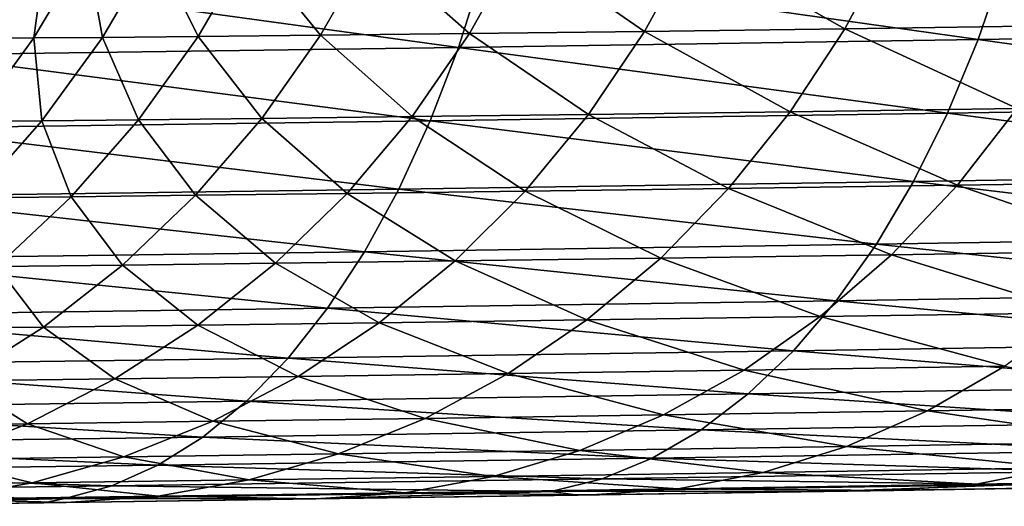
# Model space of a CAD drawing. Header units: metres. Extents: x -105 to 105, y -72 to 59.
# Tile 163 of 256: x 10.743 to 12.594, y -71.714 to -70.799. Entities that reach past the tile are written whole.
import ezdxf

# ---------------------------------------------------------------- set-up
doc = ezdxf.new("R2010")
doc.units = ezdxf.units.M
doc.layers.add('solid_509431_AD150_SW0001', color=7, linetype='CONTINUOUS')

msp = doc.modelspace()

# ---------------------------------------------------------------- linework, layer by layer
at = {"layer": 'solid_509431_AD150_SW0001'}
for points in [[(11.682384, -70.658279, -28.49831), (11.588969, -70.825066, -28.463594), (11.404272, -70.6614, -29.339308)], [(11.917744, -70.820984, -27.634653), (11.588969, -70.825066, -28.463594), (11.682384, -70.658279, -28.49831)], [(12.008938, -70.65432, -27.67487), (11.917744, -70.820984, -27.634653), (11.682384, -70.658279, -28.49831)], [(12.294189, -70.81601, -26.826187), (11.917744, -70.820984, -27.634653), (12.008938, -70.65432, -27.67487)], [(12.382835, -70.649467, -26.871775), (12.294189, -70.81601, -26.826187), (12.008938, -70.65432, -27.67487)], [(12.717041, -70.810081, -26.040936), (12.294189, -70.81601, -26.826187), (12.382835, -70.649467, -26.871775)], [(12.802817, -70.643661, -26.091742), (12.717041, -70.810081, -26.040936), (12.382835, -70.649467, -26.871775)], [(10.767155, -70.665817, -92.957733), (10.767155, -70.665817, -33.705761), (10.667624, -70.833344, -33.705761)], [(10.693027, -70.833733, -32.815468), (10.667624, -70.833344, -33.705761), (10.767155, -70.665817, -33.705761)], [(10.667624, -70.833344, -92.957733), (10.767155, -70.665817, -92.957733), (10.667624, -70.833344, -33.705761)], [(10.68756, -70.787994, -93.270134), (10.767155, -70.665817, -92.957733), (10.667624, -70.833344, -92.957733)], [(10.792414, -70.666321, -32.821354), (10.693027, -70.833733, -32.815468), (10.767155, -70.665817, -33.705761)], [(10.770205, -70.833435, -31.927206), (10.693027, -70.833733, -32.815468), (10.792414, -70.666321, -32.821354)], [(10.869095, -70.666153, -31.938969), (10.770205, -70.833435, -31.927206), (10.792414, -70.666321, -32.821354)], [(10.898905, -70.832458, -31.044954), (10.770205, -70.833435, -31.927206), (10.869095, -70.666153, -31.938969)], [(10.996945, -70.665298, -31.062557), (10.898905, -70.832458, -31.044954), (10.869095, -70.666153, -31.938969)], [(11.078694, -70.830757, -30.171633), (10.898905, -70.832458, -31.044954), (10.996945, -70.665298, -31.062557)], [(11.175537, -70.663719, -30.195021), (11.078694, -70.830757, -30.171633), (10.996945, -70.665298, -31.062557)], [(11.308973, -70.828308, -29.310209), (11.078694, -70.830757, -30.171633), (11.175537, -70.663719, -30.195021)], [(11.404272, -70.6614, -29.339308), (11.308973, -70.828308, -29.310209), (11.175537, -70.663719, -30.195021)], [(11.588969, -70.825066, -28.463594), (11.308973, -70.828308, -29.310209), (11.404272, -70.6614, -29.339308)], [(12.594893, -70.68972, 12.453577), (11.614404, -70.704491, 13.07618), (12.544572, -70.83651, 12.37557)], [(12.594893, -70.68972, 12.453577), (12.544572, -70.83651, 12.37557), (13.487926, -70.821228, 11.706171)], [(11.614404, -70.704491, 13.07618), (10.603162, -70.718468, 13.647536), (11.568, -70.851166, 12.995577)], [(11.614404, -70.704491, 13.07618), (11.568, -70.851166, 12.995577), (12.544572, -70.83651, 12.37557)], [(10.603162, -70.718468, 13.647536), (10.560798, -70.865044, 13.564552), (11.568, -70.851166, 12.995577)], [(11.588969, -70.825066, -28.463594), (11.480772, -70.981392, -28.423555), (11.308973, -70.828308, -29.310209)], [(11.812115, -70.977188, -27.588278), (11.480772, -70.981392, -28.423555), (11.588969, -70.825066, -28.463594)], [(11.917744, -70.820984, -27.634653), (11.812115, -70.977188, -27.588278), (11.588969, -70.825066, -28.463594)], [(12.191505, -70.972099, -26.77363), (11.812115, -70.977188, -27.588278), (11.917744, -70.820984, -27.634653)], [(12.294189, -70.81601, -26.826187), (12.191505, -70.972099, -26.77363), (11.917744, -70.820984, -27.634653)], [(12.617665, -70.966064, -25.982376), (12.191505, -70.972099, -26.77363), (12.294189, -70.81601, -26.826187)], [(12.717041, -70.810081, -26.040936), (12.617665, -70.966064, -25.982376), (12.294189, -70.81601, -26.826187)], [(13.487926, -70.821228, 11.706171), (12.544572, -70.83651, 12.37557), (13.426297, -70.959549, 11.621113)], [(10.770205, -70.833435, -31.927206), (10.655629, -70.99025, -31.913628), (10.693027, -70.833733, -32.815468)], [(10.785327, -70.989143, -31.024637), (10.655629, -70.99025, -31.913628), (10.770205, -70.833435, -31.927206)], [(10.898905, -70.832458, -31.044954), (10.785327, -70.989143, -31.024637), (10.770205, -70.833435, -31.927206)], [(10.966516, -70.98732, -30.144644), (10.785327, -70.989143, -31.024637), (10.898905, -70.832458, -31.044954)], [(11.078694, -70.830757, -30.171633), (10.966516, -70.98732, -30.144644), (10.898905, -70.832458, -31.044954)], [(11.19859, -70.984749, -29.27664), (10.966516, -70.98732, -30.144644), (11.078694, -70.830757, -30.171633)], [(11.308973, -70.828308, -29.310209), (11.19859, -70.984749, -29.27664), (11.078694, -70.830757, -30.171633)], [(11.480772, -70.981392, -28.423555), (11.19859, -70.984749, -29.27664), (11.308973, -70.828308, -29.310209)], [(12.544572, -70.83651, 12.37557), (11.568, -70.851166, 12.995577), (12.487253, -70.974701, 12.287343)], [(12.544572, -70.83651, 12.37557), (12.487253, -70.974701, 12.287343), (13.426297, -70.959549, 11.621113)], [(11.568, -70.851166, 12.995577), (10.560798, -70.865044, 13.564552), (11.515141, -70.989227, 12.904414)], [(11.568, -70.851166, 12.995577), (11.515141, -70.989227, 12.904414), (12.487253, -70.974701, 12.287343)], [(10.560798, -70.865044, 13.564552), (10.512541, -71.002983, 13.470695), (11.515141, -70.989227, 12.904414)], [(12.487253, -70.974701, 12.287343), (11.515141, -70.989227, 12.904414), (12.423368, -71.103241, 12.189561)], [(12.191505, -70.972099, -26.77363), (12.075749, -71.11628, -26.7146), (11.812115, -70.977188, -27.588278)], [(12.505625, -71.11013, -25.916611), (12.075749, -71.11628, -26.7146), (12.191505, -70.972099, -26.77363)], [(12.617665, -70.966064, -25.982376), (12.505625, -71.11013, -25.916611), (12.191505, -70.972099, -26.77363)], [(12.487253, -70.974701, 12.287343), (12.423368, -71.103241, 12.189561), (13.357609, -71.088234, 11.526843)], [(13.426297, -70.959549, 11.621113), (12.487253, -70.974701, 12.287343), (13.357609, -71.088234, 11.526843)], [(12.981232, -71.102982, -25.144913), (12.505625, -71.11013, -25.916611), (12.617665, -70.966064, -25.982376)], [(11.515141, -70.989227, 12.904414), (10.512541, -71.002983, 13.470695), (11.456229, -71.11763, 12.803378)], [(10.785327, -70.989143, -31.024637), (10.657287, -71.133881, -31.001797), (10.655629, -70.99025, -31.913628)], [(10.840062, -71.131943, -30.114309), (10.657287, -71.133881, -31.001797), (10.785327, -70.989143, -31.024637)], [(10.966516, -70.98732, -30.144644), (10.840062, -71.131943, -30.114309), (10.785327, -70.989143, -31.024637)], [(11.074166, -71.129257, -29.238914), (10.840062, -71.131943, -30.114309), (10.966516, -70.98732, -30.144644)], [(11.19859, -70.984749, -29.27664), (11.074166, -71.129257, -29.238914), (10.966516, -70.98732, -30.144644)], [(11.358813, -71.125786, -28.378569), (11.074166, -71.129257, -29.238914), (11.19859, -70.984749, -29.27664)], [(11.480772, -70.981392, -28.423555), (11.358813, -71.125786, -28.378569), (11.19859, -70.984749, -29.27664)], [(11.693048, -71.121475, -27.536179), (11.358813, -71.125786, -28.378569), (11.480772, -70.981392, -28.423555)], [(11.515141, -70.989227, 12.904414), (11.456229, -71.11763, 12.803378), (12.423368, -71.103241, 12.189561)], [(11.812115, -70.977188, -27.588278), (11.693048, -71.121475, -27.536179), (11.480772, -70.981392, -28.423555)], [(12.075749, -71.11628, -26.7146), (11.693048, -71.121475, -27.536179), (11.812115, -70.977188, -27.588278)], [(10.512541, -71.002983, 13.470695), (10.458756, -71.131248, 13.366673), (11.456229, -71.11763, 12.803378)], [(12.423368, -71.103241, 12.189561), (11.456229, -71.11763, 12.803378), (12.353397, -71.221169, 12.08296)], [(12.423368, -71.103241, 12.189561), (12.353397, -71.221169, 12.08296), (13.282378, -71.206322, 11.424072)], [(13.357609, -71.088234, 11.526843), (12.423368, -71.103241, 12.189561), (13.282378, -71.206322, 11.424072)], [(12.981232, -71.102982, -25.144913), (12.862099, -71.233704, -25.065409), (12.505625, -71.11013, -25.916611)], [(11.456229, -71.11763, 12.803378), (10.458756, -71.131248, 13.366673), (11.391705, -71.235397, 12.693231)], [(11.693048, -71.121475, -27.536179), (11.561666, -71.25248, -27.478851), (11.358813, -71.125786, -28.378569)], [(11.456229, -71.11763, 12.803378), (11.391705, -71.235397, 12.693231), (12.353397, -71.221169, 12.08296)], [(11.94801, -71.247177, -26.649649), (11.561666, -71.25248, -27.478851), (11.693048, -71.121475, -27.536179)], [(12.075749, -71.11628, -26.7146), (11.94801, -71.247177, -26.649649), (11.693048, -71.121475, -27.536179)], [(12.381974, -71.240944, -25.844259), (11.94801, -71.247177, -26.649649), (12.075749, -71.11628, -26.7146)], [(12.505625, -71.11013, -25.916611), (12.381974, -71.240944, -25.844259), (12.075749, -71.11628, -26.7146)], [(12.862099, -71.233704, -25.065409), (12.381974, -71.240944, -25.844259), (12.505625, -71.11013, -25.916611)], [(10.458756, -71.131248, 13.366673), (10.39985, -71.248871, 13.25327), (11.391705, -71.235397, 12.693231)], [(10.840062, -71.131943, -30.114309), (10.700529, -71.263252, -30.080917), (10.657287, -71.133881, -31.001797)], [(10.936876, -71.26046, -29.197392), (10.700529, -71.263252, -30.080917), (10.840062, -71.131943, -30.114309)], [(11.074166, -71.129257, -29.238914), (10.936876, -71.26046, -29.197392), (10.840062, -71.131943, -30.114309)], [(11.224244, -71.256889, -28.329058), (10.936876, -71.26046, -29.197392), (11.074166, -71.129257, -29.238914)], [(11.358813, -71.125786, -28.378569), (11.224244, -71.256889, -28.329058), (11.074166, -71.129257, -29.238914)], [(11.561666, -71.25248, -27.478851), (11.224244, -71.256889, -28.329058), (11.358813, -71.125786, -28.378569)], [(13.282378, -71.206322, 11.424072), (12.353397, -71.221169, 12.08296), (13.201174, -71.312912, 11.313576)], [(12.353397, -71.221169, 12.08296), (11.391705, -71.235397, 12.693231), (12.277871, -71.327583, 11.968346)], [(12.353397, -71.221169, 12.08296), (12.277871, -71.327583, 11.968346), (13.201174, -71.312912, 11.313576)], [(12.862099, -71.233704, -25.065409), (12.732882, -71.34993, -24.979422), (12.381974, -71.240944, -25.844259)], [(10.39985, -71.248871, 13.25327), (10.336265, -71.354965, 13.131343), (11.322057, -71.341652, 12.574802)], [(11.391705, -71.235397, 12.693231), (10.39985, -71.248871, 13.25327), (11.322057, -71.341652, 12.574802)], [(11.391705, -71.235397, 12.693231), (11.322057, -71.341652, 12.574802), (12.277871, -71.327583, 11.968346)], [(11.94801, -71.247177, -26.649649), (11.809494, -71.363579, -26.579391), (11.561666, -71.25248, -27.478851)], [(12.247876, -71.357254, -25.766005), (11.809494, -71.363579, -26.579391), (11.94801, -71.247177, -26.649649)], [(12.381974, -71.240944, -25.844259), (12.247876, -71.357254, -25.766005), (11.94801, -71.247177, -26.649649)], [(12.732882, -71.34993, -24.979422), (12.247876, -71.357254, -25.766005), (12.381974, -71.240944, -25.844259)], [(10.788017, -71.377121, -29.152464), (10.549236, -71.379997, -30.044783), (10.700529, -71.263252, -30.080917)], [(10.936876, -71.26046, -29.197392), (10.788017, -71.377121, -29.152464), (10.700529, -71.263252, -30.080917)], [(11.078333, -71.373459, -28.275492), (10.788017, -71.377121, -29.152464), (10.936876, -71.26046, -29.197392)], [(11.224244, -71.256889, -28.329058), (11.078333, -71.373459, -28.275492), (10.936876, -71.26046, -29.197392)], [(11.419208, -71.368958, -27.416832), (11.078333, -71.373459, -28.275492), (11.224244, -71.256889, -28.329058)], [(11.561666, -71.25248, -27.478851), (11.419208, -71.368958, -27.416832), (11.224244, -71.256889, -28.329058)], [(11.809494, -71.363579, -26.579391), (11.419208, -71.368958, -27.416832), (11.561666, -71.25248, -27.478851)], [(13.201174, -71.312912, 11.313576), (12.277871, -71.327583, 11.968346), (13.114607, -71.407204, 11.196186)], [(11.322057, -71.341652, 12.574802), (10.336265, -71.354965, 13.131343), (11.247809, -71.435585, 12.448986)], [(11.322057, -71.341652, 12.574802), (11.247809, -71.435585, 12.448986), (12.197357, -71.421692, 11.846581)], [(12.277871, -71.327583, 11.968346), (11.322057, -71.341652, 12.574802), (12.197357, -71.421692, 11.846581)], [(12.277871, -71.327583, 11.968346), (12.197357, -71.421692, 11.846581), (13.114607, -71.407204, 11.196186)], [(10.336265, -71.354965, 13.131343), (10.26848, -71.44873, 13.001809), (11.247809, -71.435585, 12.448986)], [(12.247876, -71.357254, -25.766005), (12.104593, -71.457977, -25.682581), (11.809494, -71.363579, -26.579391)], [(12.594796, -71.450584, -24.887764), (12.104593, -71.457977, -25.682581), (12.247876, -71.357254, -25.766005)], [(12.732882, -71.34993, -24.979422), (12.594796, -71.450584, -24.887764), (12.247876, -71.357254, -25.766005)], [(10.788017, -71.377121, -29.152464), (10.628996, -71.478134, -29.104553), (10.549236, -71.379997, -30.044783)], [(10.922458, -71.474396, -28.218374), (10.628996, -71.478134, -29.104553), (10.788017, -71.377121, -29.152464)], [(11.078333, -71.373459, -28.275492), (10.922458, -71.474396, -28.218374), (10.788017, -71.377121, -29.152464)], [(11.267014, -71.469826, -27.350708), (10.922458, -71.474396, -28.218374), (11.078333, -71.373459, -28.275492)], [(11.419208, -71.368958, -27.416832), (11.267014, -71.469826, -27.350708), (11.078333, -71.373459, -28.275492)], [(11.661503, -71.464371, -26.50449), (11.267014, -71.469826, -27.350708), (11.419208, -71.368958, -27.416832)], [(11.809494, -71.363579, -26.579391), (11.661503, -71.464371, -26.50449), (11.419208, -71.368958, -27.416832)], [(12.104593, -71.457977, -25.682581), (11.661503, -71.464371, -26.50449), (11.809494, -71.363579, -26.579391)], [(13.114607, -71.407204, 11.196186), (12.197357, -71.421692, 11.846581), (13.023331, -71.488487, 11.072788)], [(11.247809, -71.435585, 12.448986), (10.26848, -71.44873, 13.001809), (11.169523, -71.516487, 12.316732)], [(11.247809, -71.435585, 12.448986), (11.169523, -71.516487, 12.316732), (12.112464, -71.502785, 11.718586)], [(12.197357, -71.421692, 11.846581), (11.247809, -71.435585, 12.448986), (12.112464, -71.502785, 11.718586)], [(12.197357, -71.421692, 11.846581), (12.112464, -71.502785, 11.718586), (13.023331, -71.488487, 11.072788)], [(10.26848, -71.44873, 13.001809), (10.19701, -71.529457, 12.865646), (11.169523, -71.516487, 12.316732)], [(12.594796, -71.450584, -24.887764), (12.449141, -71.534721, -24.791294), (12.104593, -71.457977, -25.682581)], [(12.990759, -71.526215, -24.01792), (12.449141, -71.534721, -24.791294), (12.594796, -71.450584, -24.887764)], [(10.922458, -71.474396, -28.218374), (10.75809, -71.558746, -28.158247), (10.628996, -71.478134, -29.104553)], [(11.106521, -71.554123, -27.281103), (10.75809, -71.558746, -28.158247), (10.922458, -71.474396, -28.218374)], [(11.267014, -71.469826, -27.350708), (11.106521, -71.554123, -27.281103), (10.922458, -71.474396, -28.218374)], [(11.505431, -71.548615, -26.425646), (11.106521, -71.554123, -27.281103), (11.267014, -71.469826, -27.350708)], [(11.661503, -71.464371, -26.50449), (11.505431, -71.548615, -26.425646), (11.267014, -71.469826, -27.350708)], [(11.953474, -71.542168, -25.594774), (11.505431, -71.548615, -26.425646), (11.661503, -71.464371, -26.50449)], [(12.104593, -71.457977, -25.682581), (11.953474, -71.542168, -25.594774), (11.661503, -71.464371, -26.50449)], [(12.449141, -71.534721, -24.791294), (11.953474, -71.542168, -25.594774), (12.104593, -71.457977, -25.682581)], [(10.75809, -71.558746, -28.158247), (10.461314, -71.562546, -29.054115), (10.628996, -71.478134, -29.104553)], [(13.023331, -71.488487, 11.072788), (12.112464, -71.502785, 11.718586), (12.928033, -71.556152, 10.944315)], [(12.112464, -71.502785, 11.718586), (11.169523, -71.516487, 12.316732), (12.02383, -71.570244, 11.585325)], [(12.112464, -71.502785, 11.718586), (12.02383, -71.570244, 11.585325), (12.928033, -71.556152, 10.944315)], [(10.19701, -71.529457, 12.865646), (10.12239, -71.596542, 12.723882), (11.087789, -71.583755, 12.179036)], [(11.169523, -71.516487, 12.316732), (10.19701, -71.529457, 12.865646), (11.087789, -71.583755, 12.179036)], [(11.169523, -71.516487, 12.316732), (11.087789, -71.583755, 12.179036), (12.02383, -71.570244, 11.585325)], [(12.990759, -71.526215, -24.01792), (12.845091, -71.592995, -23.908878), (12.449141, -71.534721, -24.791294)], [(11.953474, -71.542168, -25.594774), (11.795938, -71.609024, -25.50341), (11.505431, -71.548615, -26.425646)], [(12.297283, -71.60154, -24.69092), (11.795938, -71.609024, -25.50341), (11.953474, -71.542168, -25.594774)], [(12.449141, -71.534721, -24.791294), (12.297283, -71.60154, -24.69092), (11.953474, -71.542168, -25.594774)], [(12.845091, -71.592995, -23.908878), (12.297283, -71.60154, -24.69092), (12.449141, -71.534721, -24.791294)], [(10.75809, -71.558746, -28.158247), (10.586781, -71.625725, -28.095675), (10.461314, -71.562546, -29.054115)], [(10.939241, -71.621056, -27.20867), (10.586781, -71.625725, -28.095675), (10.75809, -71.558746, -28.158247)], [(11.106521, -71.554123, -27.281103), (10.939241, -71.621056, -27.20867), (10.75809, -71.558746, -28.158247)], [(11.34275, -71.615509, -26.343607), (10.939241, -71.621056, -27.20867), (11.106521, -71.554123, -27.281103)], [(11.505431, -71.548615, -26.425646), (11.34275, -71.615509, -26.343607), (11.106521, -71.554123, -27.281103)], [(11.795938, -71.609024, -25.50341), (11.34275, -71.615509, -26.343607), (11.505431, -71.548615, -26.425646)], [(12.928033, -71.556152, 10.944315), (12.02383, -71.570244, 11.585325), (12.829433, -71.609688, 10.811732)], [(11.087789, -71.583755, 12.179036), (10.12239, -71.596542, 12.723882), (11.003222, -71.636879, 12.036938)], [(11.087789, -71.583755, 12.179036), (11.003222, -71.636879, 12.036938), (11.932125, -71.623566, 11.447803)], [(12.02383, -71.570244, 11.585325), (11.087789, -71.583755, 12.179036), (11.932125, -71.623566, 11.447803)], [(12.02383, -71.570244, 11.585325), (11.932125, -71.623566, 11.447803), (12.829433, -71.609688, 10.811732)], [(10.12239, -71.596542, 12.723882), (10.045185, -71.649475, 12.577583), (11.003222, -71.636879, 12.036938)], [(12.297283, -71.60154, -24.69092), (12.140653, -71.650421, -24.587585), (11.795938, -71.609024, -25.50341)], [(12.694821, -71.641846, -23.796623), (12.140653, -71.650421, -24.587585), (12.297283, -71.60154, -24.69092)], [(12.845091, -71.592995, -23.908878), (12.694821, -71.641846, -23.796623), (12.297283, -71.60154, -24.69092)], [(10.939241, -71.621056, -27.20867), (10.766753, -71.669998, -27.134096), (10.586781, -71.625725, -28.095675)], [(11.174989, -71.664436, -26.259142), (10.766753, -71.669998, -27.134096), (10.939241, -71.621056, -27.20867)], [(11.34275, -71.615509, -26.343607), (11.174989, -71.664436, -26.259142), (10.939241, -71.621056, -27.20867)], [(11.633471, -71.657928, -25.409349), (11.174989, -71.664436, -26.259142), (11.34275, -71.615509, -26.343607)], [(11.795938, -71.609024, -25.50341), (11.633471, -71.657928, -25.409349), (11.34275, -71.615509, -26.343607)], [(12.140653, -71.650421, -24.587585), (11.633471, -71.657928, -25.409349), (11.795938, -71.609024, -25.50341)], [(12.829433, -71.609688, 10.811732), (11.932125, -71.623566, 11.447803), (12.728275, -71.648682, 10.676043)], [(11.003222, -71.636879, 12.036938), (10.045185, -71.649475, 12.577583), (10.91646, -71.675453, 11.891508)], [(10.766753, -71.669998, -27.134096), (10.410146, -71.674683, -28.03125), (10.586781, -71.625725, -28.095675)], [(11.003222, -71.636879, 12.036938), (10.91646, -71.675453, 11.891508), (11.838041, -71.662346, 11.307055)], [(11.932125, -71.623566, 11.447803), (11.003222, -71.636879, 12.036938), (11.838041, -71.662346, 11.307055)], [(11.932125, -71.623566, 11.447803), (11.838041, -71.662346, 11.307055), (12.728275, -71.648682, 10.676043)], [(10.045185, -71.649475, 12.577583), (9.965976, -71.687859, 12.427856), (10.91646, -71.675453, 11.891508)], [(11.633471, -71.657928, -25.409349), (11.467598, -71.688416, -25.313475), (11.174989, -71.664436, -26.259142)], [(11.980721, -71.680901, -24.48226), (11.467598, -71.688416, -25.313475), (11.633471, -71.657928, -25.409349)], [(12.140653, -71.650421, -24.587585), (11.980721, -71.680901, -24.48226), (11.633471, -71.657928, -25.409349)], [(12.728275, -71.648682, 10.676043), (11.838041, -71.662346, 11.307055), (12.625321, -71.672852, 10.538267)], [(12.541362, -71.67231, -23.682207), (11.980721, -71.680901, -24.48226), (12.140653, -71.650421, -24.587585)], [(12.694821, -71.641846, -23.796623), (12.541362, -71.67231, -23.682207), (12.140653, -71.650421, -24.587585)], [(13.147623, -71.662582, -22.916023), (12.541362, -71.67231, -23.682207), (12.694821, -71.641846, -23.796623)], [(10.91646, -71.675453, 11.891508), (9.965976, -71.687859, 12.427856), (10.828158, -71.699196, 11.743844)], [(10.766753, -71.669998, -27.134096), (10.590681, -71.700485, -27.058081), (10.410146, -71.674683, -28.03125)], [(11.00373, -71.694923, -26.173048), (10.590681, -71.700485, -27.058081), (10.766753, -71.669998, -27.134096)], [(11.174989, -71.664436, -26.259142), (11.00373, -71.694923, -26.173048), (10.766753, -71.669998, -27.134096)], [(10.91646, -71.675453, 11.891508), (10.828158, -71.699196, 11.743844), (11.742286, -71.686295, 11.164146)], [(11.838041, -71.662346, 11.307055), (10.91646, -71.675453, 11.891508), (11.742286, -71.686295, 11.164146)], [(11.467598, -71.688416, -25.313475), (11.00373, -71.694923, -26.173048), (11.174989, -71.664436, -26.259142)], [(11.838041, -71.662346, 11.307055), (11.742286, -71.686295, 11.164146), (12.625321, -71.672852, 10.538267)], [(12.625321, -71.672852, 10.538267), (11.742286, -71.686295, 11.164146), (12.279294, -71.685753, 10.578044)], [(12.541362, -71.67231, -23.682207), (12.386156, -71.684105, -23.56671), (11.980721, -71.680901, -24.48226)], [(12.625321, -71.672852, 10.538267), (12.279294, -71.685753, 10.578044), (12.756464, -71.678291, 10.221159)], [(12.541362, -71.67231, -23.682207), (12.993035, -71.674484, -22.799385), (12.386156, -71.684105, -23.56671)], [(12.386156, -71.684105, -23.56671), (12.993035, -71.674484, -22.799385), (12.756464, -71.678291, 10.221159)], [(13.147623, -71.662582, -22.916023), (12.999453, -71.674377, -22.79174), (12.541362, -71.67231, -23.682207)], [(12.541362, -71.67231, -23.682207), (12.999453, -71.674377, -22.79174), (12.993035, -71.674484, -22.799385)], [(9.965976, -71.687859, 12.427856), (9.885361, -71.711403, 12.275828), (10.828158, -71.699196, 11.743844)], [(11.00373, -71.694923, -26.173048), (10.830585, -71.70668, -26.086138), (10.590681, -71.700485, -27.058081)], [(11.742286, -71.686295, 11.164146), (10.828158, -71.699196, 11.743844), (11.295092, -71.700256, 11.250397)], [(11.00373, -71.694923, -26.173048), (11.299884, -71.700188, -25.21669), (10.830585, -71.70668, -26.086138)], [(11.467598, -71.688416, -25.313475), (11.299884, -71.700188, -25.21669), (11.00373, -71.694923, -26.173048)], [(11.742286, -71.686295, 11.164146), (11.295092, -71.700256, 11.250397), (11.792026, -71.693085, 10.921228)], [(11.299884, -71.700188, -25.21669), (11.792026, -71.693085, 10.921228), (11.295092, -71.700256, 11.250397)], [(11.467598, -71.688416, -25.313475), (11.81899, -71.692688, -24.375938), (11.299884, -71.700188, -25.21669)], [(11.299884, -71.700188, -25.21669), (11.81899, -71.692688, -24.375938), (11.792026, -71.693085, 10.921228)], [(11.980721, -71.680901, -24.48226), (11.81899, -71.692688, -24.375938), (11.467598, -71.688416, -25.313475)], [(11.742286, -71.686295, 11.164146), (11.792026, -71.693085, 10.921228), (12.279294, -71.685753, 10.578044)], [(11.81899, -71.692688, -24.375938), (12.279294, -71.685753, 10.578044), (11.792026, -71.693085, 10.921228)], [(11.980721, -71.680901, -24.48226), (12.386156, -71.684105, -23.56671), (11.81899, -71.692688, -24.375938)], [(11.81899, -71.692688, -24.375938), (12.386156, -71.684105, -23.56671), (12.279294, -71.685753, 10.578044)], [(12.386156, -71.684105, -23.56671), (12.756464, -71.678291, 10.221159), (12.279294, -71.685753, 10.578044)], [(10.828158, -71.699196, 11.743844), (9.885361, -71.711403, 12.275828), (10.273888, -71.714027, 11.865609)], [(10.828158, -71.699196, 11.743844), (10.273888, -71.714027, 11.865609), (10.788917, -71.707245, 11.565272)], [(10.412686, -71.712234, -26.981342), (10.788917, -71.707245, 11.565272), (10.273888, -71.714027, 11.865609)], [(10.590681, -71.700485, -27.058081), (10.830585, -71.70668, -26.086138), (10.412686, -71.712234, -26.981342)], [(10.412686, -71.712234, -26.981342), (10.830585, -71.70668, -26.086138), (10.788917, -71.707245, 11.565272)], [(10.828158, -71.699196, 11.743844), (10.788917, -71.707245, 11.565272), (11.295092, -71.700256, 11.250397)], [(10.830585, -71.70668, -26.086138), (11.295092, -71.700256, 11.250397), (10.788917, -71.707245, 11.565272)], [(10.830585, -71.70668, -26.086138), (11.299884, -71.700188, -25.21669), (11.295092, -71.700256, 11.250397)]]:
    msp.add_3dface(points, dxfattribs=at)

doc.saveas('drawing.dxf')
